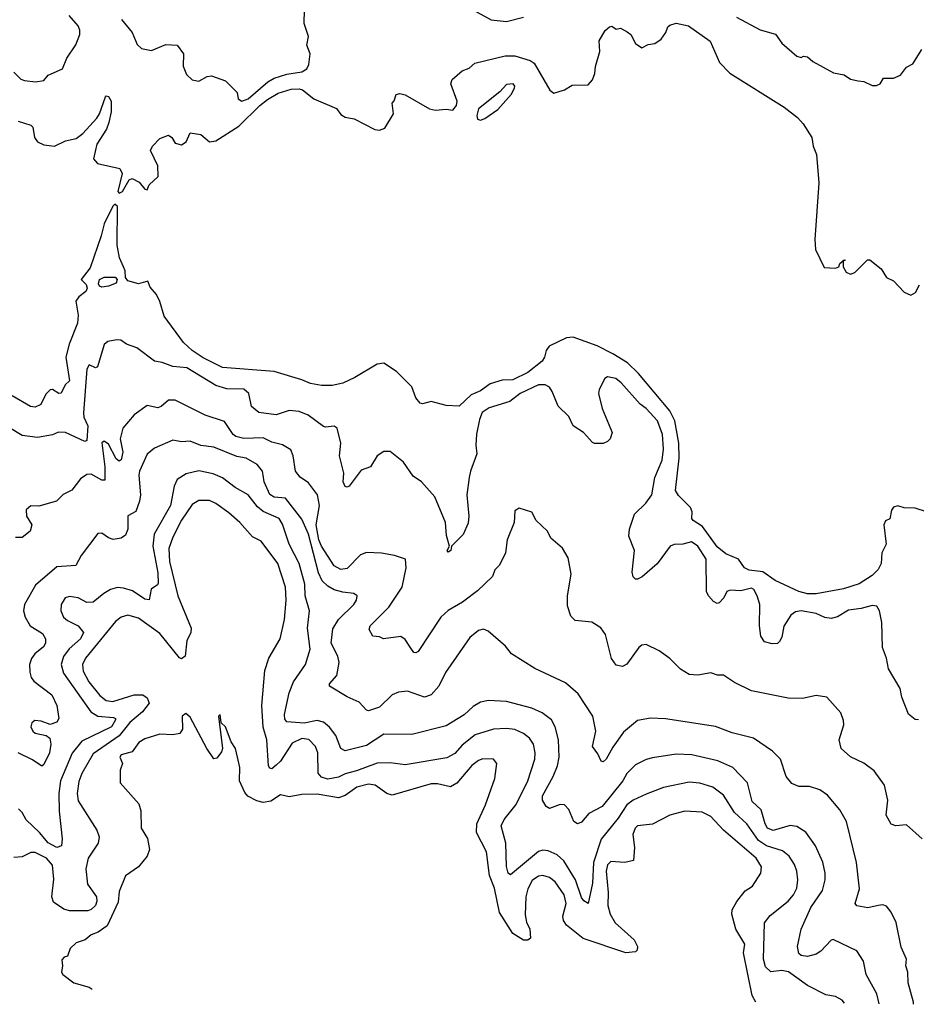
# Model space of a CAD drawing. Extents: x 1678759 to 1859541, y 384609 to 522867.
# Tile 3 of 256: x 1731913 to 1736081, y 385366 to 389943. Entities that reach past the tile are written whole.
import ezdxf

# ---------------------------------------------------------------- set-up
doc = ezdxf.new("R2010")
doc.units = 0

msp = doc.modelspace()

# ---------------------------------------------------------------- linework, layer by layer
at = {"layer": '0CON20XD'}
for points in [[(1732386.7, 389945), (1732435, 389884), (1732458.5, 389828.5), (1732479.7, 389809.7), (1732525, 389800), (1732592.6, 389827.4), (1732645, 389825.6), (1732674.3, 389784.3), (1732672, 389728), (1732688.3, 389688.3), (1732715, 389664.4), (1732745, 389657.8), (1732785, 389679.1), (1732805, 389682.1), (1732869.2, 389659.2), (1732924, 389605), (1732928, 389575), (1732945, 389564.4), (1732975, 389575.5), (1733066.1, 389653.9), (1733095, 389671.4), (1733155, 389690), (1733225, 389701.6), (1733247.8, 389715), (1733256.9, 389735), (1733263.2, 389785), (1733247.8, 389825), (1733255.9, 389865.9), (1733235.9, 389925.9), (1733238.9, 390055)], [(1734005, 389996.8), (1734105, 389942.3), (1734175.5, 389934.5), (1734255, 389955.5)], [(1731885, 389700), (1731917.6, 389667.6), (1731935, 389660), (1731985.8, 389654.2), (1732025, 389660), (1732044.5, 389685.5), (1732111.2, 389715), (1732131.2, 389765), (1732173.4, 389826.6), (1732192.2, 389875), (1732192.9, 389895), (1732185.3, 389915), (1732142.3, 389962.3)], [(1731905, 389472.2), (1731965, 389452.9), (1731973.6, 389443.6), (1731980.9, 389395), (1731995.8, 389375), (1732025, 389361.8), (1732075, 389354.6), (1732125, 389380.6), (1732175, 389390.9), (1732205.7, 389414.3), (1732270.6, 389485), (1732283.1, 389505), (1732311.4, 389585), (1732315, 389589.2), (1732325, 389585.6), (1732338.2, 389565), (1732337.7, 389515), (1732326.8, 389465), (1732316.9, 389435), (1732271.4, 389365), (1732255.9, 389295.9), (1732275, 389274.7), (1732378.3, 389251.7), (1732388.8, 389228.8), (1732368.5, 389145), (1732375, 389137.3), (1732390.4, 389145), (1732421.7, 389198.3), (1732435, 389204.5), (1732467.8, 389187.8), (1732495, 389154.7), (1732505, 389151.8), (1732514.7, 389175.3), (1732556.1, 389215), (1732555, 389263.3), (1732520.5, 389335), (1732529.4, 389355), (1732565, 389390.8), (1732605, 389406), (1732620, 389395), (1732635, 389368.8), (1732665, 389362), (1732686.2, 389375), (1732705, 389417.5), (1732755, 389409.4), (1732795, 389375.6), (1732825, 389380.3), (1732932, 389448), (1733029.1, 389545), (1733065, 389572.4), (1733115, 389601.3), (1733175, 389620), (1733212.4, 389622.4), (1733227.7, 389617.7), (1733280, 389575), (1733385, 389530), (1733405, 389503.3), (1733425, 389490), (1733467.5, 389482.5), (1733563, 389433), (1733585, 389430), (1733610.7, 389439.3), (1733650, 389505), (1733644.1, 389555.9), (1733653.6, 389566.4), (1733662.5, 389595), (1733679.5, 389600.5), (1733705, 389594.2), (1733818.3, 389528.3), (1733845, 389522.5), (1733895, 389527.5), (1733927, 389523), (1733943.3, 389545), (1733946.2, 389565), (1733916.2, 389645), (1733922.5, 389665), (1733970, 389705), (1734002.3, 389717.7), (1734028.3, 389741.7), (1734170, 389775), (1734215, 389775.6), (1734285, 389754), (1734305, 389741.2), (1734377.5, 389615), (1734395, 389602.5), (1734445, 389617.5), (1734480.7, 389639.3), (1734555, 389640), (1734576.1, 389663.9), (1734586.4, 389693.6), (1734588.8, 389725), (1734609.2, 389795), (1734606.2, 389845), (1734635, 389892.5), (1734655, 389910), (1734665, 389912.5), (1734685, 389900), (1734705, 389903.3), (1734737, 389887), (1734754.1, 389874.1), (1734775, 389832.5), (1734805, 389812.5), (1734835, 389827.5), (1734865, 389832.5), (1734895, 389852.5), (1734916.1, 389883.9), (1734925, 389910), (1734935, 389917.5), (1734965, 389926.7), (1735022.5, 389915), (1735123.1, 389843.1), (1735166, 389745), (1735214.3, 389695), (1735466.8, 389536.8), (1735528.9, 389488.9), (1735555, 389459.7), (1735595.2, 389395), (1735601.9, 389355), (1735617, 389317), (1735627, 389185), (1735608.3, 388921.7), (1735611.9, 388875), (1735651.7, 388791.7), (1735705, 388787.5), (1735720, 388795), (1735725, 388810), (1735745, 388827.5), (1735750, 388825), (1735740, 388820), (1735740, 388795), (1735755, 388770), (1735775, 388760), (1735795, 388767.5), (1735853.6, 388826.4), (1735865, 388827.5), (1735917.5, 388785), (1735942.5, 388745), (1735975, 388730), (1736025, 388676.7), (1736055, 388662.5), (1736077.5, 388675), (1736095, 388710)], [(1735245, 389955.3), (1735355, 389895.7), (1735425.8, 389875.8), (1735455, 389834), (1735525, 389773.3), (1735545, 389767.5), (1735557, 389773), (1735575, 389770), (1735599.3, 389749.3), (1735696.4, 389696.4), (1735745, 389686.7), (1735775, 389666.7), (1735810.7, 389659.3), (1735836.4, 389656.4), (1735875, 389637.5), (1735895, 389636.7), (1735912.5, 389645), (1735928.3, 389671.7), (1735975, 389672), (1736007.5, 389685), (1736035, 389722.5), (1736065, 389737.5), (1736106.7, 389805)], [(1734055, 389476), (1734075, 389484.2), (1734135, 389526), (1734198.1, 389595), (1734212.5, 389625), (1734213.8, 389635), (1734206.7, 389645), (1734175, 389642), (1734145, 389607.5), (1734045, 389528.8), (1734037.3, 389497.3), (1734040.6, 389480.6), (1734055, 389476)], [(1734976.7, 387975), (1734958.3, 388078.3), (1734935.4, 388125.4), (1734788.9, 388298.9), (1734737.6, 388347.6), (1734670.5, 388390.5), (1734597.7, 388427.7), (1734485, 388466.8), (1734455, 388464.4), (1734374.7, 388425.3), (1734359.4, 388405), (1734352.9, 388375), (1734341.1, 388355), (1734275, 388302.8), (1734205, 388269.1), (1734155, 388267.8), (1734100.4, 388249.6), (1734055, 388217.1), (1734010.9, 388199.1), (1733955, 388145.8), (1733895, 388150), (1733825, 388168), (1733785, 388157.5), (1733775, 388160), (1733754.2, 388185), (1733736.1, 388236.1), (1733665, 388308), (1733605, 388346.2), (1733575, 388341.1), (1733470.5, 388279.5), (1733415, 388253.8), (1733365, 388242.9), (1733315, 388241.9), (1733265, 388251.2), (1733225, 388268.9), (1733095, 388308), (1732855, 388325.9), (1732765, 388371.8), (1732715, 388405.9), (1732675, 388443.2), (1732584.1, 388565), (1732565, 388633.8), (1732548.2, 388665), (1732519.2, 388699.2), (1732507.9, 388727.9), (1732465, 388715.9), (1732415, 388729.7), (1732404.8, 388744.8), (1732403.5, 388775), (1732394.8, 388794.7), (1732376.8, 388836.8), (1732366, 388895), (1732367.1, 389075), (1732355, 389085.5), (1732345, 389076.1), (1732305, 388994.4), (1732292.1, 388937.9), (1732240.6, 388789.4), (1732198, 388735), (1732221.8, 388711.8), (1732225.9, 388695), (1732219.8, 388680.2), (1732187.5, 388655), (1732174.5, 388635), (1732185, 388570), (1732181.8, 388531.8), (1732142, 388435), (1732127.3, 388375), (1732143.9, 388265), (1732124.4, 388245.6), (1732105, 388207.3), (1732095, 388206), (1732065, 388223.7), (1732055, 388223.2), (1732035, 388202.8), (1732011.2, 388155), (1731985, 388142.6), (1731962.9, 388145), (1731878.4, 388195)], [(1732295, 388699.8), (1732284.1, 388704.1), (1732278.9, 388715), (1732284.5, 388735.5), (1732305, 388746.2), (1732356.9, 388746.9), (1732365.2, 388735), (1732361, 388719), (1732325, 388704.2), (1732295, 388699.8)], [(1736091.7, 386688.3), (1736075, 386690), (1736044.3, 386715), (1736013.5, 386793.5), (1736005, 386833.8), (1735951.1, 386925), (1735941.9, 386975), (1735923.1, 387025), (1735920.8, 387140.8), (1735909.2, 387195), (1735896.7, 387216.7), (1735875, 387219.6), (1735825, 387205.8), (1735765, 387198.5), (1735715, 387167.5), (1735685, 387158.9), (1735655, 387164), (1735615, 387182.4), (1735545, 387195.3), (1735519.4, 387190.6), (1735497.5, 387175), (1735465, 387123.3), (1735455, 387072.5), (1735445, 387052), (1735435, 387043.3), (1735410.9, 387040.9), (1735375, 387051.2), (1735357.6, 387077.6), (1735351.8, 387125), (1735352.6, 387225), (1735340.9, 387265), (1735325, 387294.2), (1735315, 387300.8), (1735265, 387288.6), (1735215, 387290.4), (1735200.6, 387285), (1735185.3, 387254.7), (1735165, 387232.2), (1735155, 387229.5), (1735137.9, 387237.9), (1735114.1, 387264.1), (1735106.1, 387285), (1735103.6, 387435), (1735065, 387495.7), (1735035, 387515.4), (1734995, 387504.4), (1734955, 387503.1), (1734936.2, 387495), (1734875.8, 387414.2), (1734806.2, 387353.8), (1734785, 387342.9), (1734775, 387342.9), (1734763.8, 387353.8), (1734759.4, 387375), (1734770, 387475), (1734745, 387542.5), (1734747.5, 387575), (1734770, 387645), (1734823.8, 387695), (1734851.8, 387735), (1734865.3, 387815), (1734898.8, 387895), (1734905.9, 387945.9), (1734900.9, 388015), (1734877.7, 388077.7), (1734825, 388135.6), (1734796.6, 388156.6), (1734709.2, 388255), (1734683.3, 388275), (1734645, 388283.3), (1734632.5, 388275), (1734606.1, 388223.9), (1734603.9, 388206.1), (1734620.8, 388135), (1734666.4, 388023.6), (1734657.5, 387995), (1734645, 387982.5), (1734625, 387973.3), (1734585, 387973.3), (1734575, 387977.5), (1734534.1, 388024.1), (1734486.2, 388055), (1734465, 388098), (1734415.9, 388145.9), (1734388.5, 388215), (1734375, 388234.2), (1734355, 388245.6), (1734325, 388246.2), (1734240, 388205), (1734191.9, 388168.1), (1734095, 388138.9), (1734063.3, 388116.7), (1734050.4, 388085), (1734036.4, 388016.4), (1734033.3, 387965), (1734038.2, 387925), (1734008, 387845), (1734002.7, 387815), (1733991.1, 387735), (1734001.2, 387635), (1733997.7, 387602.3), (1733975, 387550), (1733920, 387495), (1733916.7, 387475), (1733905, 387467.5), (1733900, 387475), (1733910, 387495), (1733896.2, 387545), (1733891.8, 387605), (1733842.1, 387725), (1733780.8, 387795), (1733741.4, 387821.4), (1733696.6, 387886.6), (1733635.4, 387935.4), (1733605, 387935.6), (1733574.3, 387915), (1733542.9, 387865), (1733500.9, 387849.1), (1733445, 387774), (1733435, 387769.2), (1733425, 387772.5), (1733416.9, 387795), (1733419.2, 387835), (1733399.2, 387915), (1733405.6, 387975), (1733388.6, 388045), (1733375, 388054.3), (1733335, 388048.5), (1733325, 388052.5), (1733254.1, 388104.1), (1733212.4, 388122.4), (1733165, 388126.2), (1733105, 388105.9), (1733025, 388117.1), (1732990.4, 388145), (1732977.2, 388205), (1732955.2, 388225.2), (1732875, 388227.1), (1732825, 388242.2), (1732689.2, 388325), (1732625, 388330.5), (1732575, 388349.5), (1732540, 388355), (1732457.1, 388417.1), (1732410, 388435), (1732383, 388453), (1732365, 388455.7), (1732322.4, 388447.6), (1732305, 388434), (1732275, 388328.8), (1732265, 388324), (1732235, 388339.2), (1732225, 388318.8), (1732210, 388115), (1732211.6, 388095), (1732229.6, 388055), (1732225, 387986.7), (1732215, 387982), (1732125, 388023.8), (1732093.9, 388026.1), (1732065, 388013.8), (1731995, 388001.4), (1731925, 388010.6), (1731865, 388045.8)], [(1736107.3, 386135), (1736035, 386200), (1735985, 386195.8), (1735963.6, 386203.6), (1735940.8, 386245), (1735948.5, 386315), (1735933.1, 386385), (1735885, 386450.6), (1735837, 386487), (1735775, 386516.9), (1735731.2, 386555), (1735722.9, 386595), (1735744.2, 386665), (1735742.9, 386685), (1735730.3, 386720.3), (1735665, 386793.3), (1735615, 386801.2), (1735552.3, 386787.7), (1735485, 386788.6), (1735315, 386823.3), (1735235, 386861.1), (1735185, 386896), (1735156.4, 386896.4), (1735125, 386906), (1735065, 386895.7), (1735025, 386899.2), (1734984.5, 386924.5), (1734935, 386974), (1734885, 387008.8), (1734825, 387038.8), (1734805, 387035.8), (1734790.8, 387025), (1734735, 386946.9), (1734715, 386935.6), (1734685, 386942.9), (1734663.1, 386973.1), (1734635.4, 387085), (1734615, 387115.8), (1734572.7, 387142.7), (1734495, 387150), (1734475, 387170), (1734458.8, 387218.8), (1734458.6, 387265), (1734476.2, 387365), (1734461.7, 387441.7), (1734435.8, 387485.8), (1734382.3, 387532.3), (1734365.6, 387565.6), (1734313.3, 387615), (1734293.3, 387653.3), (1734235, 387672.5), (1734215, 387660), (1734212, 387605), (1734179.2, 387525), (1734170.8, 387465), (1734142.7, 387407.3), (1734121.4, 387385), (1734110, 387355), (1734041.5, 387288.5), (1733970.8, 387235), (1733905, 387196.9), (1733870.9, 387165), (1733765, 387005.8), (1733755, 386999.2), (1733745, 387002), (1733731.7, 387021.7), (1733705, 387061.4), (1733685, 387075.6), (1733604.2, 387064.2), (1733585, 387073.8), (1733555, 387077.5), (1733537.7, 387107.7), (1733541.9, 387125), (1733628, 387212), (1733691.5, 387305), (1733710, 387395), (1733705.8, 387435.8), (1733655, 387452.5), (1733595, 387463.1), (1733525, 387466), (1733497.8, 387455), (1733435, 387392), (1733405, 387386.6), (1733375, 387403.9), (1733315, 387495.4), (1733302.7, 387525), (1733291.7, 387595), (1733305.9, 387685), (1733296.7, 387735), (1733255, 387789.6), (1733217.1, 387817.1), (1733194.6, 387845), (1733184.5, 387915), (1733172.9, 387942.9), (1733135, 387966.9), (1733085, 387978.4), (1733045, 388000), (1732955, 387996.5), (1732918, 388005), (1732904.5, 388015), (1732865, 388075.3), (1732775, 388104.7), (1732635, 388174.6), (1732605, 388174.4), (1732570, 388145), (1732555, 388139.5), (1732505, 388149.5), (1732444.3, 388105.7), (1732392.7, 388045), (1732379.6, 387995), (1732392.3, 387932.3), (1732385, 387896.4), (1732375, 387891.6), (1732361.5, 387901.5), (1732325, 387970.6), (1732305, 387984.2), (1732295, 387976.7), (1732308.8, 387865), (1732307.9, 387802.1), (1732295, 387801.8), (1732245, 387830), (1732225, 387828.5), (1732195, 387808.6), (1732155, 387755.7), (1732115, 387735.8), (1732084.5, 387705.5), (1732002.1, 387682.1), (1731965, 387683.1), (1731942.5, 387665), (1731944.4, 387635), (1731968.6, 387595), (1731960.8, 387565), (1731925, 387535.7), (1731894, 387536)], [(1736067.9, 385365.7), (1736067.3, 385375), (1736042.9, 385465), (1736041.5, 385515), (1736032.2, 385545), (1736034.4, 385575), (1736011.1, 385631.1), (1735986.5, 385746.5), (1735963.7, 385793.7), (1735942.1, 385822.1), (1735925, 385828.6), (1735903.3, 385825), (1735855, 385814.3), (1735805, 385824.2), (1735796, 385835), (1735816.7, 385903.3), (1735803.4, 386025), (1735756, 386216), (1735725, 386270), (1735668.5, 386338.5), (1735633, 386363), (1735585, 386378.8), (1735535, 386377.8), (1735502, 386392), (1735475.6, 386425), (1735449.4, 386505), (1735411.8, 386541.8), (1735323.6, 386603.6), (1735225, 386627.5), (1735146.9, 386656.9), (1734915, 386692.3), (1734845, 386696.5), (1734785, 386684.6), (1734719.6, 386630.4), (1734669.5, 386560.5), (1734639.4, 386505), (1734625, 386492.9), (1734615.9, 386495.9), (1734600.9, 386530.9), (1734575.7, 386565), (1734591.5, 386635), (1734577.8, 386705), (1734509.5, 386809.5), (1734450.5, 386860.5), (1734307, 386927), (1734198.8, 386995), (1734171.3, 387031.3), (1734090.3, 387100.3), (1734069.5, 387109.5), (1734045, 387104), (1734005, 387070.8), (1733891.9, 386908.1), (1733860.9, 386845), (1733825, 386803.8), (1733795, 386794.1), (1733715, 386821.5), (1733673.7, 386816.3), (1733645, 386804.5), (1733585, 386747.5), (1733535, 386729.4), (1733525, 386732.5), (1733490.9, 386770.9), (1733434.7, 386794.7), (1733353.3, 386845), (1733352.5, 386855), (1733386.4, 386895), (1733397.3, 386955), (1733392.3, 386985), (1733361.1, 387045), (1733368.8, 387111.2), (1733394.5, 387155), (1733466.5, 387225), (1733478.5, 387245), (1733480.8, 387265), (1733466.3, 387276.3), (1733415, 387281.2), (1733375, 387292.4), (1733345, 387309.4), (1733319.6, 387335), (1733301.8, 387371.8), (1733255, 387552.1), (1733225, 387620.8), (1733149, 387719), (1733095, 387723.4), (1733075.8, 387735.8), (1733048.7, 387795), (1733044.3, 387825), (1733040.8, 387845), (1733017.1, 387875), (1732966.2, 387905), (1732921.8, 387911.8), (1732815, 387955.4), (1732755, 387962.9), (1732705, 387983.3), (1732665, 387981.1), (1732625, 387989.1), (1732539.3, 387950.7), (1732505, 387923.3), (1732470.3, 387845), (1732466.4, 387825), (1732474.7, 387735), (1732470.4, 387705), (1732452.4, 387657.6), (1732415, 387636.7), (1732415.2, 387575), (1732405, 387546.7), (1732385, 387532.2), (1732347.3, 387527.3), (1732325, 387534.3), (1732295, 387556), (1732275.9, 387554.1), (1732197.8, 387452.2), (1732174.4, 387405.6), (1732085, 387399.6), (1731986.9, 387315), (1731935.3, 387224.7), (1731930, 387195), (1731938.7, 387165), (1731961.8, 387125), (1732019.3, 387089.3), (1732032.8, 387065), (1732032.2, 387045), (1732023, 387027), (1731983.4, 386995), (1731967, 386973), (1731958.8, 386945), (1731959.5, 386909.5), (1731965.8, 386885.8), (1731978.5, 386868.5), (1732062.3, 386805), (1732084.7, 386755), (1732094.3, 386695), (1732085, 386678), (1732055, 386666), (1732012.8, 386682.8), (1731983.3, 386685), (1731968.9, 386675), (1731964.7, 386655), (1731973.6, 386635), (1731985, 386626.5), (1732035.8, 386615.8), (1732052.9, 386602.9), (1732058.2, 386575), (1732051.5, 386535), (1732025, 386481.2), (1732015, 386472.5), (1731971.8, 386501.8), (1731905, 386534.7)], [(1736127.5, 387655), (1736075, 387672), (1736025, 387673.3), (1735995, 387682.5), (1735975, 387677.5), (1735965, 387662.5), (1735957, 387623), (1735937, 387613), (1735930, 387595), (1735940.9, 387505), (1735920.5, 387465), (1735917.1, 387415), (1735903.4, 387386.6), (1735875, 387358.8), (1735815, 387320.8), (1735742.2, 387297.8), (1735615, 387274.7), (1735574.8, 387274.8), (1735535, 387284.2), (1735425, 387335.3), (1735366.8, 387376.8), (1735303.7, 387383.7), (1735281.4, 387395), (1735254, 387435), (1735195, 387460), (1735155, 387493.1), (1735087.6, 387587.6), (1735043.8, 387615), (1735036.7, 387625), (1735038.8, 387655), (1735031.2, 387675), (1734975, 387731.2), (1734961.5, 387755), (1734978.8, 387905), (1734976.7, 387975)], [(1735907.5, 385367.9), (1735896.9, 385415), (1735847.7, 385505), (1735835, 385566.2), (1735804, 385615), (1735695, 385667.1), (1735685, 385664.3), (1735637.4, 385612.6), (1735615, 385599.1), (1735575, 385587.8), (1735545, 385593.1), (1735535, 385601.2), (1735528, 385635), (1735545.6, 385715.6), (1735590.9, 385815), (1735644.7, 385895), (1735657.7, 385945), (1735657.7, 385975), (1735645.9, 386025.9), (1735612.6, 386102.6), (1735566.5, 386166.5), (1735525, 386192.7), (1735495, 386196.7), (1735415, 386173.2), (1735389.6, 386185), (1735377.9, 386205), (1735359.4, 386269.4), (1735318.2, 386308.2), (1735296.2, 386395), (1735227.2, 386467.2), (1735157.8, 386497.8), (1735036.7, 386525), (1734965, 386528.8), (1734855, 386511.5), (1734825, 386504.5), (1734775, 386479.5), (1734735, 386439.1), (1734716.1, 386403.9), (1734620, 386285), (1734557.7, 386252.3), (1734525, 386212.9), (1734505, 386205.5), (1734489.1, 386215), (1734465, 386271.4), (1734445, 386293.5), (1734425, 386294.6), (1734375, 386275.5), (1734359.5, 386285), (1734342.9, 386315), (1734342.6, 386335), (1734392.4, 386425), (1734412.7, 386475), (1734420.7, 386515), (1734417.3, 386595), (1734401.8, 386655), (1734385, 386687.8), (1734341.2, 386721.2), (1734293.1, 386743.1), (1734175, 386773.2), (1734092.2, 386777.8), (1734055, 386770.5), (1734020.5, 386749.5), (1733978.3, 386711.7), (1733895, 386660.9), (1733735, 386620), (1733605, 386622.3), (1733525, 386569.5), (1733425, 386544.5), (1733405.3, 386555.3), (1733382.3, 386615), (1733353.4, 386653.4), (1733325, 386676.8), (1733295, 386685.8), (1733235, 386672.1), (1733155, 386678.9), (1733145, 386692), (1733143.1, 386713.1), (1733165, 386813.1), (1733185.8, 386865), (1733241.8, 386945), (1733263.8, 387016.2), (1733250, 387115), (1733259.2, 387195), (1733239.5, 387265), (1733238.9, 387318.9), (1733211.6, 387415), (1733165.2, 387505), (1733135, 387598.6), (1733119.2, 387625), (1733045, 387657), (1733018.8, 387678.8), (1732975, 387733.8), (1732915, 387768.4), (1732855, 387813.3), (1732811.7, 387831.7), (1732745, 387846), (1732687.3, 387832.7), (1732644.4, 387805), (1732631.5, 387775), (1732613.6, 387685), (1732538.4, 387551.6), (1732532.2, 387495), (1732555, 387371.2), (1732556.1, 387323.9), (1732554.1, 387315.9), (1732524.3, 387295), (1732515, 387246.7), (1732495, 387250), (1732437.4, 387287.4), (1732395, 387301.1), (1732366.9, 387303.1), (1732335, 387294.5), (1732303.6, 387276.3), (1732255, 387234.6), (1732225, 387233.9), (1732184.8, 387254.8), (1732145, 387262.2), (1732124.8, 387255.2), (1732105.3, 387225), (1732104.1, 387195), (1732115.7, 387165.7), (1732135, 387149.6), (1732185.3, 387125.3), (1732208.9, 387095), (1732195.4, 387065), (1732142, 387018), (1732116.6, 386983.4), (1732105.2, 386945), (1732115.7, 386905), (1732242.9, 386725), (1732275.5, 386705.5), (1732348.6, 386698.6), (1732357.8, 386695), (1732358.3, 386688.3), (1732339.7, 386655), (1732201.1, 386588.9), (1732156.3, 386533.7), (1732101.7, 386405), (1732094.8, 386345), (1732096.9, 386263.1), (1732110, 386135), (1732106.8, 386103.2), (1732085, 386094.7), (1732045, 386116.8), (1732005.2, 386165.2), (1731942.6, 386222.6), (1731925, 386258), (1731906.7, 386275)], [(1735747.4, 385370.2), (1735735.6, 385385), (1735705, 385401.2), (1735660.4, 385410.4), (1735575, 385452.7), (1735486.5, 385516.6), (1735455, 385522.3), (1735405, 385516.1), (1735380.3, 385540.3), (1735370.7, 385575), (1735374.6, 385745), (1735401.3, 385778.7), (1735485, 385844.5), (1735510, 385875), (1735524.7, 385905.3), (1735529.3, 385945), (1735524.7, 385985), (1735514.6, 386015), (1735489.1, 386055), (1735458.6, 386078.6), (1735385, 386102.1), (1735347.5, 386127.5), (1735292.4, 386205), (1735235, 386257.8), (1735185, 386337.7), (1735135, 386375.3), (1735075, 386393.6), (1735025, 386397.8), (1734905, 386373.3), (1734825, 386342.7), (1734764.5, 386315.5), (1734735, 386292.4), (1734695, 386230.5), (1734616.2, 386133.8), (1734579.4, 386025), (1734575, 385928.8), (1734555, 385834.2), (1734535, 385846.5), (1734525, 385862.2), (1734496.3, 385945), (1734442.6, 386032.6), (1734410.5, 386060.5), (1734368.8, 386078.8), (1734345, 386082.9), (1734325, 386076.8), (1734195, 385968), (1734183.1, 385975), (1734176, 386006), (1734172.1, 386115), (1734150.5, 386195), (1734164.2, 386225), (1734221.2, 386295), (1734275.4, 386405.4), (1734308.1, 386505), (1734309.7, 386535), (1734301.3, 386575), (1734283.4, 386603.4), (1734254.8, 386624.8), (1734215, 386642.8), (1734175, 386648.4), (1734115, 386645.3), (1734030.8, 386619.2), (1733970.1, 386569.9), (1733935, 386532.4), (1733898.3, 386511.7), (1733705, 386479.1), (1733635, 386488.1), (1733575, 386486.7), (1733479.2, 386450.8), (1733425, 386437.2), (1733395, 386422), (1733345, 386412.7), (1733315, 386421.4), (1733301, 386441), (1733299, 386535), (1733288.1, 386565), (1733257.4, 386597.4), (1733225, 386600.7), (1733179.8, 386580.2), (1733125, 386495.6), (1733105, 386477.1), (1733085, 386461.2), (1733075, 386463.8), (1733068.6, 386475), (1733061.8, 386595), (1733044.2, 386654.2), (1733038.3, 386755), (1733052.6, 386917.4), (1733071.2, 386975), (1733123.5, 387065), (1733143.3, 387155), (1733151.8, 387245), (1733148.2, 387305), (1733113.3, 387415), (1733035, 387518.5), (1732995, 387539.5), (1732936.2, 387605), (1732885, 387650), (1732825, 387693.8), (1732795, 387707.7), (1732745, 387707.2), (1732715, 387689.2), (1732665, 387616.9), (1732625, 387537.5), (1732606.7, 387485), (1732609.6, 387425), (1732647.5, 387265), (1732710, 387115), (1732708.5, 387095), (1732689.7, 387055), (1732682.5, 386985), (1732665, 386972), (1732655, 386975.8), (1732565, 387089), (1732465, 387160.3), (1732414.8, 387175.3), (1732384.3, 387165.7), (1732358.2, 387145), (1732218.2, 386975), (1732204.8, 386945), (1732207.7, 386915), (1732234.8, 386865), (1732285, 386802.1), (1732315, 386778.6), (1732345, 386773), (1732445, 386804.2), (1732485, 386804.6), (1732505, 386790), (1732514.4, 386765), (1732484.2, 386725), (1732424.9, 386675.1), (1732375, 386613.8), (1732255, 386530), (1732201.1, 386438.9), (1732187.9, 386402.1), (1732179.6, 386345), (1732185, 386311.1), (1732271.2, 386175), (1732282.8, 386145), (1732277.5, 386115), (1732231.3, 386045), (1732219.9, 385995), (1732228.5, 385925), (1732269.4, 385865), (1732271.9, 385845), (1732264.7, 385825), (1732245, 385805.9), (1732229.5, 385800.5), (1732145, 385800.4), (1732118.7, 385808.7), (1732070.4, 385840.4), (1732062.3, 385865), (1732072, 385948), (1732065, 386012.2), (1732036.9, 386045), (1731985, 386072.1), (1731965, 386071.6), (1731925, 386051.2), (1731885, 386048.9)], [(1735335.2, 385376), (1735317.2, 385407.2), (1735277.7, 385605), (1735283.1, 385645), (1735241.5, 385715), (1735223.8, 385785), (1735224.7, 385805.3), (1735246.2, 385843.8), (1735285, 385892.5), (1735319.2, 385915), (1735358, 385975), (1735361.4, 386005), (1735336.7, 386045), (1735185.2, 386175.2), (1735125, 386238.1), (1735085, 386258.5), (1735005, 386263.5), (1734935, 386245.5), (1734855, 386202.5), (1734785, 386195.6), (1734773.1, 386185), (1734762.7, 386155), (1734770.4, 386095), (1734765.5, 386034.5), (1734725.5, 386024.5), (1734661.1, 386028.9), (1734645.8, 386014.2), (1734639.8, 385985), (1734648.8, 385885), (1734646.5, 385825), (1734658.2, 385785), (1734681.6, 385745), (1734768.5, 385665), (1734784.5, 385635), (1734783.3, 385616.7), (1734775, 385609.4), (1734730, 385605), (1734532.2, 385672.2), (1734453.9, 385733.9), (1734440.6, 385755), (1734436.9, 385775), (1734452.9, 385835), (1734443.1, 385875), (1734401.5, 385935), (1734375, 385954.6), (1734345, 385964.5), (1734325, 385961.8), (1734295, 385941.5), (1734275, 385902.5), (1734265.4, 385865.4), (1734262.3, 385782.3), (1734268.3, 385748.3), (1734284.3, 385715), (1734286.8, 385673.2), (1734275, 385664), (1734255, 385664.3), (1734205, 385695.6), (1734142.6, 385792.6), (1734119.5, 385905), (1734096.1, 385965), (1734082.9, 386075), (1734036, 386165), (1734038.2, 386205), (1734077.5, 386292.5), (1734120.8, 386415), (1734130.8, 386485), (1734115, 386505.7), (1734065, 386507.5), (1734045, 386498.5), (1734015, 386475.6), (1733945, 386393.3), (1733915, 386376.9), (1733855, 386390.3), (1733825, 386390), (1733645, 386337.6), (1733620, 386345), (1733565, 386384.6), (1733535, 386389.7), (1733480, 386375), (1733425, 386336.7), (1733395, 386325.9), (1733295, 386342.9), (1733225, 386341.1), (1733165, 386330.6), (1733125, 386338.9), (1733080.6, 386309.4), (1733045, 386304), (1733015, 386311.1), (1732974, 386334), (1732960, 386350), (1732934.3, 386405), (1732936.4, 386466.4), (1732926, 386515), (1732916.2, 386555), (1732896.1, 386586.1), (1732868.8, 386655), (1732850, 386675), (1732845, 386712.5), (1732837.5, 386705), (1732856, 386555), (1732851.2, 386538.8), (1732829.5, 386510.5), (1732815, 386506.2), (1732782.1, 386555), (1732705, 386700), (1732685, 386718), (1732668.8, 386705), (1732670, 386645), (1732657.5, 386625), (1732625, 386618), (1732565, 386622), (1732495, 386600), (1732467.3, 386582.7), (1732435, 386540), (1732383.8, 386525), (1732378.8, 386515), (1732390, 386485), (1732380, 386455), (1732380, 386395), (1732467.1, 386297.1), (1732475.8, 386265.8), (1732478, 386185), (1732506.6, 386136.6), (1732515.5, 386085), (1732505, 386053.8), (1732465.5, 386004.5), (1732405, 385962.5), (1732375, 385890), (1732371.2, 385841.2), (1732320, 385730), (1732278.3, 385701.7), (1732245, 385688.8), (1732216.7, 385665), (1732175, 385651.2), (1732146.7, 385625), (1732135, 385590), (1732120, 385585), (1732108.3, 385571.7), (1732112.5, 385545), (1732107.5, 385515), (1732113.3, 385505), (1732165, 385466.2), (1732235, 385445.8), (1732249.1, 385436.7)]]:
    msp.add_lwpolyline(points, dxfattribs=at)

doc.saveas('drawing.dxf')
